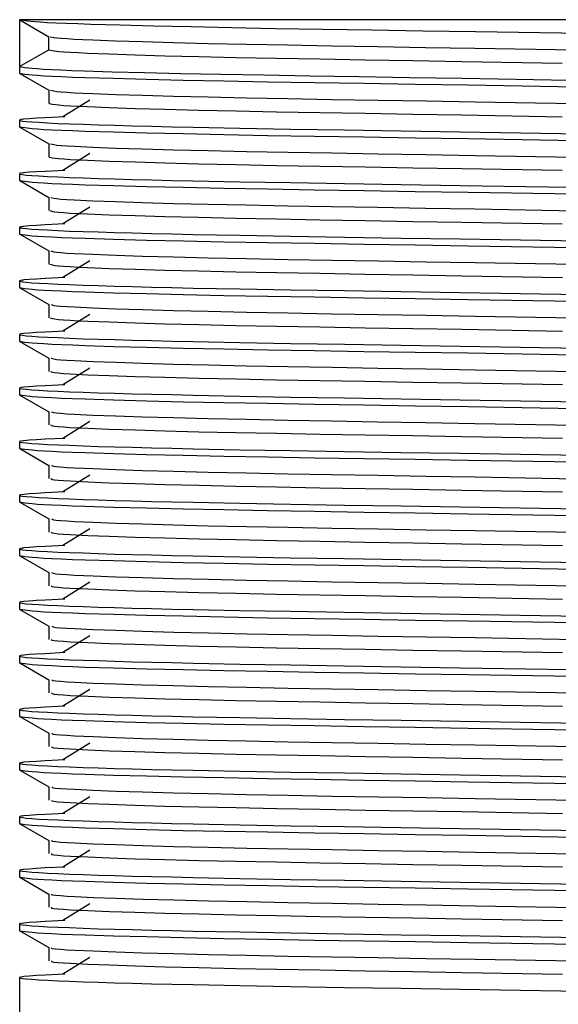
# Model space of a CAD drawing. Header units: millimetres. Extents: x 262469 to 275208, y -32539 to 9411.
# Tile 132 of 256: x 268027 to 268033, y -13979 to -13969. Entities that reach past the tile are written whole.
import ezdxf

# ---------------------------------------------------------------- set-up
doc = ezdxf.new("R2010")
doc.units = ezdxf.units.MM
doc.header["$LTSCALE"] = 100
doc.layers.add('$ IE_TELETECHNIKA', color=5, linetype='Continuous', lineweight=30)

msp = doc.modelspace()

# ---------------------------------------------------------------- linework, layer by layer
at = {"layer": '$ IE_TELETECHNIKA', "color": 7, "linetype": 'Continuous'}
for p, q in [((268027.052, -13968.649), (268027.052, -13969.149)), ((268038.769, -13968.649), (268027.052, -13968.649)), ((268027.054, -13968.651), (268027.364, -13968.83)), ((268027.362, -13968.97), (268027.362, -13968.828)), ((268027.052, -13969.154), (268027.052, -13969.22)), ((268027.054, -13969.222), (268027.364, -13969.401)), ((268027.362, -13969.4), (268027.362, -13969.542)), ((268027.362, -13969.4), (268027.362, -13969.542)), ((268027.8, -13969.506), (268027.514, -13969.684)), ((268027.052, -13969.72), (268027.052, -13969.792)), ((268027.092, -13969.71), (268027.078, -13969.714)), ((268027.054, -13969.794), (268027.364, -13969.972)), ((268027.362, -13969.971), (268027.362, -13970.113)), ((268027.362, -13969.971), (268027.362, -13970.113)), ((268027.8, -13970.077), (268027.514, -13970.256)), ((268027.052, -13970.292), (268027.052, -13970.363)), ((268027.092, -13970.282), (268027.078, -13970.285)), ((268027.054, -13970.365), (268027.364, -13970.544)), ((268027.362, -13970.543), (268027.362, -13970.684)), ((268027.362, -13970.543), (268027.362, -13970.684)), ((268027.8, -13970.649), (268027.514, -13970.827)), ((268027.092, -13970.853), (268027.052, -13970.863)), ((268027.052, -13970.863), (268027.052, -13970.934)), ((268027.054, -13970.936), (268027.364, -13971.115)), ((268027.362, -13971.114), (268027.362, -13971.256)), ((268027.362, -13971.114), (268027.362, -13971.256)), ((268027.8, -13971.22), (268027.514, -13971.399)), ((268027.052, -13971.434), (268027.052, -13971.506)), ((268027.092, -13971.425), (268027.078, -13971.428)), ((268027.054, -13971.508), (268027.364, -13971.687)), ((268027.362, -13971.685), (268027.362, -13971.827)), ((268027.362, -13971.685), (268027.362, -13971.827)), ((268027.8, -13971.791), (268027.514, -13971.97)), ((268027.052, -13972.006), (268027.052, -13972.077)), ((268027.054, -13972.079), (268027.364, -13972.258)), ((268027.362, -13972.257), (268027.362, -13972.399)), ((268027.362, -13972.257), (268027.362, -13972.399)), ((268027.8, -13972.363), (268027.514, -13972.541)), ((268027.052, -13972.577), (268027.052, -13972.649)), ((268027.054, -13972.651), (268027.364, -13972.829)), ((268027.362, -13972.828), (268027.362, -13972.97)), ((268027.362, -13972.828), (268027.362, -13972.97)), ((268027.8, -13972.934), (268027.514, -13973.113)), ((268027.092, -13973.139), (268027.078, -13973.142)), ((268027.052, -13973.149), (268027.052, -13973.22)), ((268027.054, -13973.222), (268027.364, -13973.401)), ((268027.362, -13973.4), (268027.362, -13973.541)), ((268027.362, -13973.4), (268027.362, -13973.541)), ((268027.8, -13973.506), (268027.514, -13973.684)), ((268027.052, -13973.72), (268027.052, -13973.791)), ((268027.054, -13973.794), (268027.364, -13973.972)), ((268027.362, -13973.971), (268027.362, -13974.113)), ((268027.362, -13973.971), (268027.362, -13974.113)), ((268027.8, -13974.077), (268027.514, -13974.256)), ((268027.052, -13974.291), (268027.052, -13974.363)), ((268027.092, -13974.282), (268027.078, -13974.285)), ((268027.054, -13974.365), (268027.364, -13974.544)), ((268027.362, -13974.543), (268027.362, -13974.684)), ((268027.362, -13974.543), (268027.362, -13974.684)), ((268027.8, -13974.648), (268027.514, -13974.827)), ((268027.052, -13974.863), (268027.052, -13974.934)), ((268027.054, -13974.936), (268027.364, -13975.115)), ((268027.362, -13975.114), (268027.362, -13975.256)), ((268027.362, -13975.114), (268027.362, -13975.256)), ((268027.8, -13975.22), (268027.514, -13975.398)), ((268027.052, -13975.434), (268027.052, -13975.506)), ((268027.054, -13975.508), (268027.364, -13975.686)), ((268027.362, -13975.685), (268027.362, -13975.827)), ((268027.362, -13975.685), (268027.362, -13975.827)), ((268027.8, -13975.791), (268027.514, -13975.97)), ((268027.052, -13976.006), (268027.052, -13976.077)), ((268027.054, -13976.079), (268027.364, -13976.258)), ((268027.092, -13975.996), (268027.078, -13975.999)), ((268027.362, -13976.257), (268027.362, -13976.399)), ((268027.362, -13976.257), (268027.362, -13976.399)), ((268027.8, -13976.363), (268027.514, -13976.541)), ((268027.052, -13976.577), (268027.052, -13976.649)), ((268027.092, -13976.567), (268027.078, -13976.571)), ((268027.054, -13976.651), (268027.364, -13976.829)), ((268027.362, -13976.828), (268027.362, -13976.97)), ((268027.362, -13976.828), (268027.362, -13976.97)), ((268027.8, -13976.934), (268027.514, -13977.113)), ((268027.052, -13977.149), (268027.052, -13977.22)), ((268027.054, -13977.222), (268027.364, -13977.401)), ((268027.092, -13977.139), (268027.078, -13977.142)), ((268027.362, -13977.4), (268027.362, -13977.541)), ((268027.362, -13977.4), (268027.362, -13977.541)), ((268027.8, -13977.505), (268027.514, -13977.684)), ((268027.052, -13977.72), (268027.052, -13977.791)), ((268027.092, -13977.71), (268027.078, -13977.713)), ((268027.054, -13977.793), (268027.364, -13977.972)), ((268027.362, -13977.971), (268027.362, -13978.113)), ((268027.362, -13977.971), (268027.362, -13978.113)), ((268027.8, -13978.077), (268027.514, -13978.255)), ((268027.052, -13978.291), (268027.052, -13978.363)), ((268027.054, -13978.365), (268027.364, -13978.543)), ((268027.362, -13978.542), (268027.362, -13978.684)), ((268027.362, -13978.542), (268027.362, -13978.684)), ((268027.8, -13978.648), (268027.514, -13978.827)), ((268027.052, -13978.863), (268027.052, -13984.396))]:
    msp.add_line(p, q, dxfattribs=at)
for points in [[(268027.075, -13968.651), (268027.131, -13968.66), (268027.213, -13968.668), (268027.272, -13968.673), (268027.347, -13968.677), (268027.439, -13968.682), (268027.547, -13968.686), (268027.671, -13968.691), (268027.809, -13968.696), (268028.123, -13968.705), (268028.479, -13968.714), (268028.875, -13968.723), (268029.309, -13968.732), (268029.779, -13968.741), (268030.279, -13968.749), (268030.805, -13968.757), (268031.351, -13968.766), (268031.912, -13968.775), (268033.058, -13968.794)], [(268027.376, -13968.83), (268027.417, -13968.838), (268027.449, -13968.842), (268027.494, -13968.846), (268027.557, -13968.851), (268027.634, -13968.855), (268027.727, -13968.86), (268027.832, -13968.865), (268028.075, -13968.874), (268028.361, -13968.883), (268028.691, -13968.892), (268029.062, -13968.901), (268029.469, -13968.91), (268029.908, -13968.918), (268030.376, -13968.927), (268030.868, -13968.935), (268031.379, -13968.944), (268031.905, -13968.953), (268032.981, -13968.971)], [(268027.052, -13969.149), (268027.226, -13969.049), (268027.362, -13968.97)], [(268027.362, -13968.97), (268027.4, -13968.979), (268027.468, -13968.987), (268027.523, -13968.991), (268027.593, -13968.996), (268027.678, -13969), (268027.776, -13969.005), (268028.007, -13969.014), (268028.282, -13969.024), (268028.601, -13969.033), (268028.961, -13969.042), (268029.358, -13969.051), (268029.79, -13969.059), (268030.25, -13969.067), (268030.736, -13969.076), (268031.242, -13969.084), (268031.764, -13969.093), (268032.836, -13969.112)], [(268027.052, -13969.149), (268027.107, -13969.157), (268027.184, -13969.166), (268027.238, -13969.17), (268027.306, -13969.175), (268027.39, -13969.179), (268027.491, -13969.184), (268027.608, -13969.189), (268027.738, -13969.193), (268028.038, -13969.203), (268028.384, -13969.212), (268028.77, -13969.221), (268029.195, -13969.23), (268029.655, -13969.238), (268030.148, -13969.247), (268030.668, -13969.255), (268031.209, -13969.264), (268031.767, -13969.273), (268032.91, -13969.292)], [(268027.052, -13969.22), (268027.108, -13969.229), (268027.186, -13969.237), (268027.241, -13969.242), (268027.31, -13969.246), (268027.396, -13969.251), (268027.498, -13969.256), (268027.617, -13969.26), (268027.749, -13969.265), (268028.054, -13969.274), (268028.405, -13969.284), (268028.796, -13969.293), (268029.227, -13969.302), (268029.694, -13969.311), (268030.194, -13969.319), (268030.72, -13969.327), (268031.267, -13969.336), (268031.831, -13969.345), (268032.984, -13969.364)], [(268027.379, -13969.401), (268027.417, -13969.409), (268027.448, -13969.414), (268027.494, -13969.418), (268027.557, -13969.422), (268027.635, -13969.427), (268027.727, -13969.431), (268027.832, -13969.436), (268028.076, -13969.445), (268028.362, -13969.455), (268028.692, -13969.464), (268029.063, -13969.473), (268029.47, -13969.481), (268029.909, -13969.49), (268030.377, -13969.498), (268030.869, -13969.507), (268031.38, -13969.515), (268031.906, -13969.524), (268032.981, -13969.543)], [(268027.365, -13969.542), (268027.401, -13969.55), (268027.468, -13969.558), (268027.522, -13969.563), (268027.593, -13969.567), (268027.678, -13969.572), (268027.776, -13969.576), (268028.007, -13969.586), (268028.282, -13969.595), (268028.6, -13969.604), (268028.96, -13969.613), (268029.358, -13969.622), (268029.789, -13969.63), (268030.25, -13969.639), (268030.736, -13969.647), (268031.242, -13969.656), (268031.764, -13969.665), (268032.836, -13969.683)], [(268027.535, -13969.684), (268027.325, -13969.695), (268027.232, -13969.7), (268027.155, -13969.705), (268027.097, -13969.71), (268027.064, -13969.714), (268027.052, -13969.719), (268027.059, -13969.724), (268027.083, -13969.729), (268027.123, -13969.733), (268027.181, -13969.738), (268027.256, -13969.743), (268027.348, -13969.748), (268027.458, -13969.754), (268027.585, -13969.759), (268027.729, -13969.764), (268027.888, -13969.769), (268028.062, -13969.775), (268028.252, -13969.78), (268028.456, -13969.785), (268028.673, -13969.79), (268028.903, -13969.795), (268029.399, -13969.805), (268029.938, -13969.815), (268030.514, -13969.824), (268031.119, -13969.834), (268031.746, -13969.844), (268034.318, -13969.886)], [(268027.052, -13969.792), (268027.108, -13969.8), (268027.186, -13969.809), (268027.241, -13969.813), (268027.31, -13969.818), (268027.396, -13969.822), (268027.498, -13969.827), (268027.617, -13969.832), (268027.749, -13969.836), (268028.054, -13969.846), (268028.405, -13969.855), (268028.796, -13969.864), (268029.227, -13969.873), (268029.694, -13969.882), (268030.194, -13969.89), (268030.72, -13969.899), (268031.267, -13969.908), (268031.831, -13969.917), (268032.984, -13969.936)], [(268027.382, -13969.972), (268027.417, -13969.981), (268027.448, -13969.985), (268027.493, -13969.989), (268027.556, -13969.994), (268027.635, -13969.998), (268027.833, -13970.007), (268028.076, -13970.017), (268028.363, -13970.026), (268028.692, -13970.035), (268029.063, -13970.044), (268029.47, -13970.053), (268029.91, -13970.061), (268030.378, -13970.07), (268030.87, -13970.078), (268031.381, -13970.087), (268031.907, -13970.096), (268032.982, -13970.114)], [(268027.368, -13970.113), (268027.401, -13970.121), (268027.467, -13970.13), (268027.522, -13970.134), (268027.593, -13970.139), (268027.678, -13970.143), (268027.776, -13970.148), (268028.007, -13970.157), (268028.282, -13970.166), (268028.6, -13970.176), (268028.96, -13970.185), (268029.358, -13970.193), (268029.789, -13970.202), (268030.25, -13970.21), (268030.736, -13970.219), (268031.242, -13970.227), (268031.764, -13970.236), (268032.836, -13970.255)], [(268027.535, -13970.256), (268027.325, -13970.266), (268027.232, -13970.271), (268027.155, -13970.276), (268027.097, -13970.281), (268027.064, -13970.286), (268027.052, -13970.29), (268027.059, -13970.295), (268027.083, -13970.3), (268027.123, -13970.305), (268027.181, -13970.31), (268027.256, -13970.315), (268027.348, -13970.32), (268027.458, -13970.325), (268027.585, -13970.33), (268027.729, -13970.336), (268027.888, -13970.341), (268028.062, -13970.346), (268028.252, -13970.351), (268028.456, -13970.357), (268028.673, -13970.362), (268028.903, -13970.367), (268029.399, -13970.377), (268029.938, -13970.386), (268030.514, -13970.396), (268031.119, -13970.405), (268031.746, -13970.415), (268034.318, -13970.457)], [(268027.052, -13970.363), (268027.108, -13970.372), (268027.186, -13970.38), (268027.241, -13970.385), (268027.31, -13970.389), (268027.396, -13970.394), (268027.498, -13970.398), (268027.617, -13970.403), (268027.749, -13970.408), (268028.054, -13970.417), (268028.405, -13970.427), (268028.796, -13970.436), (268029.227, -13970.445), (268029.694, -13970.453), (268030.194, -13970.462), (268030.72, -13970.47), (268031.267, -13970.479), (268031.831, -13970.488), (268032.984, -13970.507)], [(268027.384, -13970.544), (268027.417, -13970.552), (268027.446, -13970.556), (268027.492, -13970.561), (268027.555, -13970.565), (268027.634, -13970.57), (268027.832, -13970.579), (268028.075, -13970.588), (268028.361, -13970.597), (268028.691, -13970.607), (268029.061, -13970.616), (268029.468, -13970.624), (268029.908, -13970.633), (268030.376, -13970.641), (268030.868, -13970.649), (268031.379, -13970.658), (268031.905, -13970.667), (268032.98, -13970.686)], [(268027.372, -13970.684), (268027.401, -13970.693), (268027.427, -13970.697), (268027.466, -13970.701), (268027.521, -13970.706), (268027.592, -13970.71), (268027.678, -13970.715), (268027.776, -13970.719), (268028.007, -13970.729), (268028.282, -13970.738), (268028.6, -13970.747), (268028.96, -13970.756), (268029.358, -13970.765), (268029.789, -13970.773), (268030.25, -13970.782), (268030.736, -13970.79), (268031.242, -13970.799), (268031.764, -13970.808), (268032.836, -13970.826)], [(268027.535, -13970.827), (268027.325, -13970.837), (268027.232, -13970.843), (268027.155, -13970.848), (268027.097, -13970.853), (268027.064, -13970.857), (268027.052, -13970.862), (268027.059, -13970.867), (268027.083, -13970.871), (268027.123, -13970.876), (268027.181, -13970.881), (268027.256, -13970.886), (268027.348, -13970.891), (268027.458, -13970.896), (268027.585, -13970.902), (268027.729, -13970.907), (268027.888, -13970.912), (268028.062, -13970.917), (268028.252, -13970.923), (268028.456, -13970.928), (268028.673, -13970.933), (268028.903, -13970.938), (268029.399, -13970.948), (268029.938, -13970.958), (268030.514, -13970.967), (268031.119, -13970.977), (268031.746, -13970.987), (268034.318, -13971.029)], [(268027.052, -13970.934), (268027.108, -13970.943), (268027.186, -13970.952), (268027.241, -13970.956), (268027.31, -13970.961), (268027.396, -13970.965), (268027.498, -13970.97), (268027.617, -13970.975), (268027.75, -13970.979), (268028.054, -13970.989), (268028.405, -13970.998), (268028.797, -13971.007), (268029.228, -13971.016), (268029.695, -13971.025), (268030.194, -13971.033), (268030.721, -13971.042), (268031.268, -13971.051), (268031.832, -13971.06), (268032.985, -13971.079)], [(268027.386, -13971.115), (268027.416, -13971.124), (268027.446, -13971.128), (268027.492, -13971.132), (268027.555, -13971.137), (268027.635, -13971.141), (268027.833, -13971.15), (268028.076, -13971.16), (268028.362, -13971.169), (268028.692, -13971.178), (268029.062, -13971.187), (268029.469, -13971.196), (268029.909, -13971.204), (268030.377, -13971.212), (268030.869, -13971.221), (268031.38, -13971.23), (268031.906, -13971.239), (268032.981, -13971.257)], [(268027.374, -13971.256), (268027.402, -13971.264), (268027.427, -13971.268), (268027.465, -13971.273), (268027.521, -13971.277), (268027.592, -13971.282), (268027.678, -13971.286), (268027.776, -13971.291), (268028.007, -13971.3), (268028.282, -13971.309), (268028.6, -13971.318), (268028.96, -13971.328), (268029.358, -13971.336), (268029.789, -13971.345), (268030.25, -13971.353), (268030.736, -13971.361), (268031.242, -13971.37), (268031.764, -13971.379), (268032.837, -13971.397)], [(268027.535, -13971.398), (268027.325, -13971.409), (268027.232, -13971.414), (268027.155, -13971.419), (268027.097, -13971.424), (268027.064, -13971.429), (268027.052, -13971.433), (268027.059, -13971.438), (268027.083, -13971.443), (268027.123, -13971.448), (268027.181, -13971.453), (268027.256, -13971.458), (268027.348, -13971.463), (268027.458, -13971.468), (268027.585, -13971.473), (268027.729, -13971.478), (268027.888, -13971.484), (268028.062, -13971.489), (268028.252, -13971.494), (268028.456, -13971.499), (268028.673, -13971.505), (268028.903, -13971.51), (268029.399, -13971.519), (268029.938, -13971.529), (268030.514, -13971.538), (268031.119, -13971.548), (268031.746, -13971.558), (268034.318, -13971.6)], [(268027.052, -13971.506), (268027.108, -13971.514), (268027.186, -13971.523), (268027.241, -13971.528), (268027.31, -13971.532), (268027.396, -13971.537), (268027.498, -13971.541), (268027.617, -13971.546), (268027.749, -13971.551), (268028.054, -13971.56), (268028.405, -13971.569), (268028.796, -13971.579), (268029.227, -13971.588), (268029.694, -13971.596), (268030.194, -13971.605), (268030.72, -13971.613), (268031.267, -13971.622), (268031.831, -13971.631), (268032.984, -13971.65)], [(268027.388, -13971.687), (268027.416, -13971.695), (268027.445, -13971.699), (268027.491, -13971.704), (268027.555, -13971.708), (268027.635, -13971.712), (268027.833, -13971.722), (268028.076, -13971.731), (268028.362, -13971.74), (268028.692, -13971.749), (268029.063, -13971.758), (268029.47, -13971.767), (268029.909, -13971.776), (268030.377, -13971.784), (268030.869, -13971.792), (268031.381, -13971.801), (268031.907, -13971.81), (268032.982, -13971.828)], [(268027.377, -13971.827), (268027.402, -13971.836), (268027.426, -13971.84), (268027.465, -13971.844), (268027.521, -13971.848), (268027.592, -13971.853), (268027.678, -13971.858), (268027.777, -13971.862), (268028.007, -13971.871), (268028.282, -13971.881), (268028.6, -13971.89), (268028.961, -13971.899), (268029.358, -13971.908), (268029.789, -13971.916), (268030.25, -13971.924), (268030.736, -13971.933), (268031.242, -13971.941), (268031.765, -13971.95), (268032.837, -13971.969)], [(268027.535, -13971.97), (268027.325, -13971.98), (268027.232, -13971.985), (268027.155, -13971.99), (268027.097, -13971.995), (268027.064, -13972), (268027.052, -13972.005), (268027.059, -13972.009), (268027.083, -13972.014), (268027.123, -13972.019), (268027.181, -13972.024), (268027.256, -13972.029), (268027.348, -13972.034), (268027.458, -13972.039), (268027.585, -13972.044), (268027.729, -13972.05), (268027.888, -13972.055), (268028.062, -13972.06), (268028.252, -13972.066), (268028.456, -13972.071), (268028.673, -13972.076), (268028.903, -13972.081), (268029.399, -13972.091), (268029.938, -13972.1), (268030.514, -13972.11), (268031.119, -13972.119), (268031.746, -13972.13), (268034.318, -13972.172)], [(268027.052, -13972.077), (268027.108, -13972.086), (268027.186, -13972.095), (268027.241, -13972.099), (268027.31, -13972.103), (268027.396, -13972.108), (268027.498, -13972.113), (268027.617, -13972.117), (268027.749, -13972.122), (268028.054, -13972.132), (268028.405, -13972.141), (268028.796, -13972.15), (268029.227, -13972.159), (268029.694, -13972.168), (268030.194, -13972.176), (268030.72, -13972.185), (268031.267, -13972.193), (268031.831, -13972.202), (268032.984, -13972.221)], [(268027.389, -13972.258), (268027.415, -13972.266), (268027.444, -13972.271), (268027.491, -13972.275), (268027.555, -13972.279), (268027.635, -13972.284), (268027.834, -13972.293), (268028.077, -13972.302), (268028.363, -13972.312), (268028.693, -13972.321), (268029.064, -13972.33), (268029.471, -13972.339), (268029.91, -13972.347), (268030.378, -13972.355), (268030.87, -13972.364), (268031.382, -13972.372), (268031.907, -13972.381), (268032.983, -13972.4)], [(268027.38, -13972.399), (268027.401, -13972.407), (268027.425, -13972.411), (268027.464, -13972.415), (268027.52, -13972.42), (268027.592, -13972.424), (268027.777, -13972.434), (268028.007, -13972.443), (268028.282, -13972.452), (268028.6, -13972.461), (268028.961, -13972.47), (268029.358, -13972.479), (268029.789, -13972.488), (268030.25, -13972.496), (268030.736, -13972.504), (268031.242, -13972.513), (268031.765, -13972.522), (268032.837, -13972.54)], [(268027.535, -13972.541), (268027.325, -13972.552), (268027.232, -13972.557), (268027.155, -13972.562), (268027.097, -13972.567), (268027.064, -13972.571), (268027.052, -13972.576), (268027.059, -13972.581), (268027.083, -13972.586), (268027.123, -13972.59), (268027.181, -13972.595), (268027.256, -13972.6), (268027.348, -13972.605), (268027.458, -13972.611), (268027.585, -13972.616), (268027.729, -13972.621), (268027.888, -13972.626), (268028.062, -13972.632), (268028.252, -13972.637), (268028.456, -13972.642), (268028.673, -13972.647), (268028.903, -13972.652), (268029.399, -13972.662), (268029.938, -13972.672), (268030.514, -13972.681), (268031.119, -13972.691), (268031.746, -13972.701), (268034.318, -13972.743)], [(268027.052, -13972.649), (268027.108, -13972.657), (268027.186, -13972.666), (268027.241, -13972.67), (268027.31, -13972.675), (268027.396, -13972.679), (268027.498, -13972.684), (268027.617, -13972.689), (268027.749, -13972.693), (268028.054, -13972.703), (268028.405, -13972.712), (268028.796, -13972.722), (268029.227, -13972.73), (268029.694, -13972.739), (268030.194, -13972.747), (268030.72, -13972.756), (268031.268, -13972.765), (268031.831, -13972.774), (268032.985, -13972.793)], [(268027.39, -13972.829), (268027.413, -13972.838), (268027.442, -13972.842), (268027.489, -13972.846), (268027.554, -13972.851), (268027.634, -13972.855), (268027.833, -13972.864), (268028.075, -13972.874), (268028.361, -13972.883), (268028.691, -13972.892), (268029.062, -13972.901), (268029.469, -13972.91), (268029.908, -13972.918), (268030.376, -13972.927), (268030.868, -13972.935), (268031.379, -13972.944), (268031.905, -13972.953), (268032.981, -13972.971)], [(268027.382, -13972.97), (268027.401, -13972.978), (268027.424, -13972.983), (268027.463, -13972.987), (268027.52, -13972.991), (268027.592, -13972.996), (268027.777, -13973.005), (268028.007, -13973.014), (268028.282, -13973.023), (268028.6, -13973.033), (268028.961, -13973.042), (268029.358, -13973.051), (268029.79, -13973.059), (268030.25, -13973.067), (268030.736, -13973.076), (268031.243, -13973.084), (268031.765, -13973.093), (268032.837, -13973.112)], [(268027.535, -13973.113), (268027.325, -13973.123), (268027.232, -13973.128), (268027.155, -13973.133), (268027.097, -13973.138), (268027.064, -13973.143), (268027.052, -13973.148), (268027.059, -13973.152), (268027.083, -13973.157), (268027.123, -13973.162), (268027.181, -13973.167), (268027.256, -13973.172), (268027.348, -13973.177), (268027.458, -13973.182), (268027.585, -13973.187), (268027.729, -13973.193), (268027.888, -13973.198), (268028.062, -13973.203), (268028.252, -13973.208), (268028.456, -13973.214), (268028.673, -13973.219), (268028.903, -13973.224), (268029.399, -13973.234), (268029.938, -13973.243), (268030.514, -13973.253), (268031.119, -13973.262), (268031.746, -13973.272), (268034.318, -13973.314)], [(268027.052, -13973.22), (268027.108, -13973.229), (268027.186, -13973.237), (268027.241, -13973.242), (268027.31, -13973.246), (268027.396, -13973.251), (268027.498, -13973.255), (268027.617, -13973.26), (268027.749, -13973.265), (268028.054, -13973.274), (268028.405, -13973.284), (268028.796, -13973.293), (268029.227, -13973.302), (268029.694, -13973.31), (268030.194, -13973.319), (268030.72, -13973.327), (268031.268, -13973.336), (268031.831, -13973.345), (268032.985, -13973.364)], [(268027.392, -13973.401), (268027.412, -13973.409), (268027.441, -13973.413), (268027.489, -13973.418), (268027.554, -13973.422), (268027.635, -13973.427), (268027.834, -13973.436), (268028.076, -13973.445), (268028.362, -13973.454), (268028.692, -13973.464), (268029.063, -13973.473), (268029.47, -13973.481), (268029.909, -13973.49), (268030.377, -13973.498), (268030.869, -13973.506), (268031.38, -13973.515), (268031.906, -13973.524), (268032.982, -13973.543)], [(268027.384, -13973.542), (268027.401, -13973.55), (268027.423, -13973.554), (268027.463, -13973.558), (268027.519, -13973.563), (268027.592, -13973.567), (268027.777, -13973.576), (268028.007, -13973.586), (268028.282, -13973.595), (268028.6, -13973.604), (268028.961, -13973.613), (268029.358, -13973.622), (268029.79, -13973.63), (268030.25, -13973.639), (268030.736, -13973.647), (268031.243, -13973.656), (268031.765, -13973.665), (268032.837, -13973.683)], [(268027.535, -13973.684), (268027.325, -13973.695), (268027.232, -13973.7), (268027.155, -13973.705), (268027.097, -13973.71), (268027.064, -13973.714), (268027.052, -13973.719), (268027.059, -13973.724), (268027.083, -13973.728), (268027.123, -13973.733), (268027.181, -13973.738), (268027.256, -13973.743), (268027.348, -13973.748), (268027.458, -13973.754), (268027.585, -13973.759), (268027.729, -13973.764), (268027.888, -13973.769), (268028.062, -13973.775), (268028.252, -13973.78), (268028.456, -13973.785), (268028.673, -13973.79), (268028.903, -13973.795), (268029.399, -13973.805), (268029.938, -13973.815), (268030.514, -13973.824), (268031.119, -13973.834), (268031.746, -13973.844), (268034.318, -13973.886)], [(268027.052, -13973.791), (268027.108, -13973.8), (268027.186, -13973.809), (268027.241, -13973.813), (268027.31, -13973.818), (268027.396, -13973.822), (268027.498, -13973.827), (268027.616, -13973.832), (268027.749, -13973.836), (268028.054, -13973.846), (268028.404, -13973.855), (268028.796, -13973.864), (268029.227, -13973.873), (268029.694, -13973.882), (268030.193, -13973.89), (268030.719, -13973.899), (268031.267, -13973.908), (268031.83, -13973.917), (268032.983, -13973.936)], [(268027.393, -13973.972), (268027.411, -13973.981), (268027.44, -13973.985), (268027.489, -13973.989), (268027.555, -13973.994), (268027.636, -13973.998), (268027.835, -13974.007), (268028.076, -13974.017), (268028.362, -13974.026), (268028.692, -13974.035), (268029.063, -13974.044), (268029.471, -13974.053), (268029.91, -13974.061), (268030.378, -13974.07), (268030.87, -13974.078), (268031.381, -13974.087), (268031.907, -13974.096), (268032.982, -13974.114)], [(268027.386, -13974.113), (268027.4, -13974.121), (268027.422, -13974.125), (268027.462, -13974.13), (268027.519, -13974.134), (268027.592, -13974.139), (268027.778, -13974.148), (268028.007, -13974.157), (268028.282, -13974.166), (268028.6, -13974.175), (268028.961, -13974.185), (268029.359, -13974.193), (268029.79, -13974.202), (268030.25, -13974.21), (268030.736, -13974.219), (268031.243, -13974.227), (268031.765, -13974.236), (268032.837, -13974.254)], [(268027.535, -13974.256), (268027.325, -13974.266), (268027.232, -13974.271), (268027.155, -13974.276), (268027.097, -13974.281), (268027.064, -13974.286), (268027.052, -13974.29), (268027.059, -13974.295), (268027.083, -13974.3), (268027.123, -13974.305), (268027.181, -13974.31), (268027.256, -13974.315), (268027.348, -13974.32), (268027.458, -13974.325), (268027.585, -13974.33), (268027.729, -13974.335), (268027.888, -13974.341), (268028.062, -13974.346), (268028.252, -13974.351), (268028.456, -13974.356), (268028.673, -13974.362), (268028.903, -13974.367), (268029.399, -13974.377), (268029.938, -13974.386), (268030.514, -13974.395), (268031.119, -13974.405), (268031.746, -13974.415), (268034.318, -13974.457)], [(268027.052, -13974.363), (268027.108, -13974.371), (268027.186, -13974.38), (268027.241, -13974.385), (268027.31, -13974.389), (268027.396, -13974.394), (268027.498, -13974.398), (268027.617, -13974.403), (268027.749, -13974.408), (268028.054, -13974.417), (268028.405, -13974.427), (268028.796, -13974.436), (268029.227, -13974.445), (268029.694, -13974.453), (268030.193, -13974.462), (268030.72, -13974.47), (268031.267, -13974.479), (268031.831, -13974.488), (268032.984, -13974.507)], [(268027.393, -13974.544), (268027.41, -13974.552), (268027.439, -13974.556), (268027.488, -13974.561), (268027.555, -13974.565), (268027.637, -13974.57), (268027.835, -13974.579), (268028.077, -13974.588), (268028.363, -13974.597), (268028.693, -13974.606), (268029.064, -13974.615), (268029.471, -13974.624), (268029.911, -13974.633), (268030.379, -13974.641), (268030.871, -13974.649), (268031.382, -13974.658), (268031.908, -13974.667), (268032.983, -13974.686)], [(268027.387, -13974.684), (268027.399, -13974.693), (268027.421, -13974.697), (268027.461, -13974.701), (268027.519, -13974.706), (268027.592, -13974.71), (268027.778, -13974.719), (268028.008, -13974.728), (268028.281, -13974.738), (268028.6, -13974.747), (268028.961, -13974.756), (268029.359, -13974.765), (268029.79, -13974.773), (268030.25, -13974.782), (268030.736, -13974.79), (268031.243, -13974.799), (268031.765, -13974.807), (268032.838, -13974.826)], [(268027.535, -13974.827), (268027.325, -13974.837), (268027.232, -13974.842), (268027.155, -13974.848), (268027.097, -13974.852), (268027.064, -13974.857), (268027.052, -13974.862), (268027.059, -13974.867), (268027.083, -13974.871), (268027.123, -13974.876), (268027.181, -13974.881), (268027.256, -13974.886), (268027.348, -13974.891), (268027.458, -13974.896), (268027.585, -13974.902), (268027.729, -13974.907), (268027.888, -13974.912), (268028.062, -13974.917), (268028.252, -13974.923), (268028.456, -13974.928), (268028.673, -13974.933), (268028.903, -13974.938), (268029.399, -13974.948), (268029.938, -13974.957), (268030.514, -13974.967), (268031.119, -13974.977), (268031.746, -13974.987), (268034.318, -13975.029)], [(268027.052, -13974.934), (268027.108, -13974.943), (268027.186, -13974.952), (268027.241, -13974.956), (268027.31, -13974.961), (268027.396, -13974.965), (268027.498, -13974.97), (268027.617, -13974.974), (268027.749, -13974.979), (268028.054, -13974.989), (268028.405, -13974.998), (268028.796, -13975.007), (268029.227, -13975.016), (268029.694, -13975.025), (268030.194, -13975.033), (268030.72, -13975.042), (268031.267, -13975.05), (268031.831, -13975.06), (268032.984, -13975.078)], [(268027.394, -13975.115), (268027.409, -13975.123), (268027.438, -13975.128), (268027.488, -13975.132), (268027.555, -13975.137), (268027.637, -13975.141), (268027.836, -13975.15), (268028.077, -13975.159), (268028.363, -13975.169), (268028.694, -13975.178), (268029.065, -13975.187), (268029.472, -13975.196), (268029.912, -13975.204), (268030.379, -13975.212), (268030.871, -13975.221), (268031.383, -13975.229), (268031.909, -13975.238), (268032.984, -13975.257)], [(268027.388, -13975.256), (268027.398, -13975.264), (268027.42, -13975.268), (268027.46, -13975.273), (268027.519, -13975.277), (268027.592, -13975.281), (268027.778, -13975.291), (268028.008, -13975.3), (268028.281, -13975.309), (268028.6, -13975.318), (268028.961, -13975.327), (268029.359, -13975.336), (268029.79, -13975.345), (268030.251, -13975.353), (268030.736, -13975.361), (268031.243, -13975.37), (268031.765, -13975.379), (268032.838, -13975.397)], [(268027.535, -13975.398), (268027.325, -13975.409), (268027.232, -13975.414), (268027.155, -13975.419), (268027.097, -13975.424), (268027.064, -13975.429), (268027.052, -13975.433), (268027.059, -13975.438), (268027.083, -13975.443), (268027.123, -13975.448), (268027.181, -13975.452), (268027.256, -13975.457), (268027.348, -13975.463), (268027.458, -13975.468), (268027.585, -13975.473), (268027.729, -13975.478), (268027.888, -13975.483), (268028.062, -13975.489), (268028.252, -13975.494), (268028.456, -13975.499), (268028.673, -13975.504), (268028.903, -13975.509), (268029.399, -13975.519), (268029.938, -13975.529), (268030.514, -13975.538), (268031.119, -13975.548), (268031.746, -13975.558), (268034.318, -13975.6)], [(268027.052, -13975.506), (268027.108, -13975.514), (268027.186, -13975.523), (268027.241, -13975.527), (268027.31, -13975.532), (268027.396, -13975.536), (268027.498, -13975.541), (268027.617, -13975.546), (268027.749, -13975.551), (268028.054, -13975.56), (268028.405, -13975.569), (268028.796, -13975.579), (268029.227, -13975.587), (268029.694, -13975.596), (268030.194, -13975.605), (268030.72, -13975.613), (268031.268, -13975.622), (268031.831, -13975.631), (268032.985, -13975.65)], [(268027.394, -13975.686), (268027.407, -13975.695), (268027.437, -13975.699), (268027.487, -13975.703), (268027.554, -13975.708), (268027.637, -13975.712), (268027.835, -13975.722), (268028.076, -13975.731), (268028.361, -13975.74), (268028.692, -13975.749), (268029.063, -13975.758), (268029.47, -13975.767), (268029.909, -13975.775), (268030.377, -13975.784), (268030.869, -13975.792), (268031.381, -13975.801), (268031.906, -13975.81), (268032.982, -13975.828)], [(268027.39, -13975.827), (268027.397, -13975.835), (268027.419, -13975.84), (268027.46, -13975.844), (268027.519, -13975.848), (268027.593, -13975.853), (268027.778, -13975.862), (268028.008, -13975.871), (268028.281, -13975.88), (268028.6, -13975.89), (268028.961, -13975.899), (268029.359, -13975.908), (268029.79, -13975.916), (268030.251, -13975.924), (268030.737, -13975.933), (268031.243, -13975.941), (268031.766, -13975.95), (268032.838, -13975.969)], [(268027.535, -13975.97), (268027.325, -13975.98), (268027.232, -13975.985), (268027.155, -13975.99), (268027.097, -13975.995), (268027.064, -13976), (268027.052, -13976.005), (268027.059, -13976.009), (268027.083, -13976.014), (268027.123, -13976.019), (268027.181, -13976.024), (268027.256, -13976.029), (268027.348, -13976.034), (268027.458, -13976.039), (268027.585, -13976.044), (268027.729, -13976.05), (268027.888, -13976.055), (268028.062, -13976.06), (268028.252, -13976.065), (268028.456, -13976.071), (268028.673, -13976.076), (268028.903, -13976.081), (268029.399, -13976.091), (268029.938, -13976.1), (268030.514, -13976.11), (268031.119, -13976.119), (268031.746, -13976.13), (268034.318, -13976.171)], [(268027.052, -13976.077), (268027.108, -13976.086), (268027.186, -13976.094), (268027.241, -13976.099), (268027.31, -13976.103), (268027.396, -13976.108), (268027.498, -13976.113), (268027.617, -13976.117), (268027.749, -13976.122), (268028.054, -13976.131), (268028.405, -13976.141), (268028.796, -13976.15), (268029.227, -13976.159), (268029.694, -13976.168), (268030.194, -13976.176), (268030.72, -13976.184), (268031.268, -13976.193), (268031.831, -13976.202), (268032.985, -13976.221)], [(268027.394, -13976.258), (268027.405, -13976.266), (268027.436, -13976.27), (268027.487, -13976.275), (268027.555, -13976.279), (268027.638, -13976.284), (268027.836, -13976.293), (268028.076, -13976.302), (268028.362, -13976.312), (268028.693, -13976.321), (268029.064, -13976.33), (268029.471, -13976.338), (268029.91, -13976.347), (268030.378, -13976.355), (268030.87, -13976.364), (268031.382, -13976.372), (268031.907, -13976.381), (268032.983, -13976.4)], [(268027.391, -13976.399), (268027.396, -13976.407), (268027.418, -13976.411), (268027.459, -13976.415), (268027.518, -13976.42), (268027.593, -13976.424), (268027.779, -13976.433), (268028.008, -13976.443), (268028.281, -13976.452), (268028.601, -13976.461), (268028.961, -13976.47), (268029.359, -13976.479), (268029.79, -13976.488), (268030.251, -13976.496), (268030.737, -13976.504), (268031.243, -13976.513), (268031.766, -13976.522), (268032.838, -13976.54)], [(268027.535, -13976.541), (268027.325, -13976.552), (268027.232, -13976.557), (268027.155, -13976.562), (268027.097, -13976.567), (268027.064, -13976.571), (268027.052, -13976.576), (268027.059, -13976.581), (268027.083, -13976.586), (268027.123, -13976.59), (268027.181, -13976.595), (268027.256, -13976.6), (268027.348, -13976.605), (268027.458, -13976.611), (268027.585, -13976.616), (268027.729, -13976.621), (268027.888, -13976.626), (268028.062, -13976.632), (268028.252, -13976.637), (268028.456, -13976.642), (268028.673, -13976.647), (268028.903, -13976.652), (268029.399, -13976.662), (268029.938, -13976.672), (268030.514, -13976.681), (268031.119, -13976.691), (268031.746, -13976.701), (268034.318, -13976.743)], [(268027.052, -13976.649), (268027.108, -13976.657), (268027.186, -13976.666), (268027.241, -13976.67), (268027.31, -13976.675), (268027.396, -13976.679), (268027.498, -13976.684), (268027.617, -13976.689), (268027.749, -13976.693), (268028.054, -13976.703), (268028.405, -13976.712), (268028.796, -13976.721), (268029.227, -13976.73), (268029.694, -13976.739), (268030.193, -13976.747), (268030.72, -13976.756), (268031.267, -13976.765), (268031.831, -13976.774), (268032.984, -13976.793)], [(268027.394, -13976.829), (268027.404, -13976.838), (268027.435, -13976.842), (268027.487, -13976.846), (268027.556, -13976.851), (268027.638, -13976.855), (268027.836, -13976.864), (268028.077, -13976.874), (268028.362, -13976.883), (268028.693, -13976.892), (268029.064, -13976.901), (268029.471, -13976.91), (268029.911, -13976.918), (268030.379, -13976.927), (268030.871, -13976.935), (268031.382, -13976.944), (268031.908, -13976.953), (268032.983, -13976.971)], [(268027.391, -13976.97), (268027.394, -13976.978), (268027.417, -13976.982), (268027.459, -13976.987), (268027.518, -13976.991), (268027.593, -13976.996), (268027.779, -13977.005), (268028.008, -13977.014), (268028.281, -13977.023), (268028.601, -13977.033), (268028.961, -13977.042), (268029.359, -13977.05), (268029.79, -13977.059), (268030.251, -13977.067), (268030.737, -13977.076), (268031.244, -13977.084), (268031.766, -13977.093), (268032.838, -13977.112)], [(268027.535, -13977.113), (268027.325, -13977.123), (268027.232, -13977.128), (268027.155, -13977.133), (268027.097, -13977.138), (268027.064, -13977.143), (268027.052, -13977.147), (268027.059, -13977.152), (268027.083, -13977.157), (268027.123, -13977.162), (268027.181, -13977.167), (268027.256, -13977.172), (268027.348, -13977.177), (268027.458, -13977.182), (268027.585, -13977.187), (268027.729, -13977.192), (268027.888, -13977.198), (268028.062, -13977.203), (268028.252, -13977.208), (268028.456, -13977.213), (268028.673, -13977.219), (268028.903, -13977.224), (268029.399, -13977.234), (268029.938, -13977.243), (268030.514, -13977.253), (268031.119, -13977.262), (268031.746, -13977.272), (268034.318, -13977.314)], [(268027.052, -13977.22), (268027.108, -13977.229), (268027.186, -13977.237), (268027.241, -13977.242), (268027.31, -13977.246), (268027.396, -13977.251), (268027.498, -13977.255), (268027.617, -13977.26), (268027.749, -13977.265), (268028.054, -13977.274), (268028.405, -13977.284), (268028.796, -13977.293), (268029.227, -13977.302), (268029.694, -13977.31), (268030.194, -13977.319), (268030.72, -13977.327), (268031.267, -13977.336), (268031.831, -13977.345), (268032.984, -13977.364)], [(268027.393, -13977.401), (268027.391, -13977.405), (268027.402, -13977.409), (268027.434, -13977.413), (268027.487, -13977.418), (268027.556, -13977.422), (268027.639, -13977.427), (268027.837, -13977.436), (268028.077, -13977.445), (268028.363, -13977.454), (268028.694, -13977.464), (268029.065, -13977.473), (268029.472, -13977.481), (268029.912, -13977.49), (268030.38, -13977.498), (268030.872, -13977.506), (268031.383, -13977.515), (268031.909, -13977.524), (268032.984, -13977.543)], [(268027.392, -13977.541), (268027.393, -13977.55), (268027.416, -13977.554), (268027.458, -13977.558), (268027.518, -13977.563), (268027.594, -13977.567), (268027.779, -13977.576), (268028.008, -13977.585), (268028.281, -13977.595), (268028.601, -13977.604), (268028.961, -13977.613), (268029.359, -13977.622), (268029.79, -13977.63), (268030.251, -13977.639), (268030.737, -13977.647), (268031.244, -13977.656), (268031.766, -13977.665), (268032.839, -13977.683)], [(268027.535, -13977.684), (268027.325, -13977.694), (268027.232, -13977.7), (268027.155, -13977.705), (268027.097, -13977.709), (268027.064, -13977.714), (268027.052, -13977.719), (268027.059, -13977.724), (268027.083, -13977.728), (268027.123, -13977.733), (268027.181, -13977.738), (268027.256, -13977.743), (268027.348, -13977.748), (268027.458, -13977.753), (268027.585, -13977.759), (268027.729, -13977.764), (268027.888, -13977.769), (268028.062, -13977.774), (268028.252, -13977.78), (268028.456, -13977.785), (268028.673, -13977.79), (268028.903, -13977.795), (268029.399, -13977.805), (268029.938, -13977.815), (268030.514, -13977.824), (268031.119, -13977.834), (268031.746, -13977.844), (268034.318, -13977.886)], [(268027.052, -13977.791), (268027.108, -13977.8), (268027.186, -13977.809), (268027.241, -13977.813), (268027.31, -13977.818), (268027.396, -13977.822), (268027.498, -13977.827), (268027.617, -13977.831), (268027.749, -13977.836), (268028.054, -13977.846), (268028.405, -13977.855), (268028.796, -13977.864), (268029.227, -13977.873), (268029.694, -13977.882), (268030.194, -13977.89), (268030.72, -13977.899), (268031.267, -13977.907), (268031.831, -13977.917), (268032.984, -13977.935)], [(268027.393, -13977.972), (268027.39, -13977.976), (268027.401, -13977.98), (268027.434, -13977.985), (268027.487, -13977.989), (268027.557, -13977.994), (268027.64, -13977.998), (268027.838, -13978.007), (268028.077, -13978.017), (268028.364, -13978.026), (268028.695, -13978.035), (268029.066, -13978.044), (268029.473, -13978.053), (268029.912, -13978.061), (268030.38, -13978.069), (268030.872, -13978.078), (268031.384, -13978.087), (268031.909, -13978.096), (268032.984, -13978.114)], [(268027.392, -13978.113), (268027.391, -13978.121), (268027.414, -13978.125), (268027.458, -13978.13), (268027.519, -13978.134), (268027.594, -13978.139), (268027.779, -13978.148), (268028.008, -13978.157), (268028.281, -13978.166), (268028.601, -13978.175), (268028.962, -13978.184), (268029.359, -13978.193), (268029.79, -13978.202), (268030.251, -13978.21), (268030.737, -13978.218), (268031.244, -13978.227), (268031.766, -13978.236), (268032.839, -13978.254)], [(268027.535, -13978.255), (268027.325, -13978.266), (268027.232, -13978.271), (268027.155, -13978.276), (268027.097, -13978.281), (268027.064, -13978.286), (268027.052, -13978.29), (268027.059, -13978.295), (268027.083, -13978.3), (268027.123, -13978.305), (268027.181, -13978.31), (268027.256, -13978.315), (268027.348, -13978.32), (268027.458, -13978.325), (268027.585, -13978.33), (268027.729, -13978.335), (268027.888, -13978.341), (268028.062, -13978.346), (268028.252, -13978.351), (268028.456, -13978.356), (268028.673, -13978.361), (268028.903, -13978.367), (268029.399, -13978.376), (268029.938, -13978.386), (268030.514, -13978.395), (268031.119, -13978.405), (268031.746, -13978.415), (268034.318, -13978.457)], [(268027.052, -13978.363), (268027.108, -13978.371), (268027.186, -13978.38), (268027.241, -13978.384), (268027.31, -13978.389), (268027.396, -13978.394), (268027.498, -13978.398), (268027.617, -13978.403), (268027.749, -13978.408), (268028.054, -13978.417), (268028.405, -13978.426), (268028.796, -13978.436), (268029.227, -13978.445), (268029.694, -13978.453), (268030.194, -13978.462), (268030.72, -13978.47), (268031.267, -13978.479), (268031.831, -13978.488), (268032.984, -13978.507)], [(268027.392, -13978.544), (268027.388, -13978.548), (268027.399, -13978.552), (268027.432, -13978.556), (268027.486, -13978.56), (268027.556, -13978.565), (268027.64, -13978.569), (268027.836, -13978.579), (268028.076, -13978.588), (268028.362, -13978.597), (268028.693, -13978.606), (268029.064, -13978.615), (268029.471, -13978.624), (268029.91, -13978.633), (268030.378, -13978.641), (268030.87, -13978.649), (268031.381, -13978.658), (268031.907, -13978.667), (268032.982, -13978.685)], [(268027.392, -13978.684), (268027.39, -13978.692), (268027.414, -13978.697), (268027.458, -13978.701), (268027.519, -13978.705), (268027.595, -13978.71), (268027.78, -13978.719), (268028.008, -13978.728), (268028.282, -13978.738), (268028.601, -13978.747), (268028.962, -13978.756), (268029.36, -13978.765), (268029.791, -13978.773), (268030.252, -13978.781), (268030.738, -13978.79), (268031.244, -13978.798), (268031.767, -13978.807), (268032.839, -13978.826)], [(268027.535, -13978.827), (268027.325, -13978.837), (268027.232, -13978.842), (268027.155, -13978.847), (268027.097, -13978.852), (268027.064, -13978.857), (268027.052, -13978.862), (268027.059, -13978.866), (268027.083, -13978.871), (268027.123, -13978.876), (268027.181, -13978.881), (268027.256, -13978.886), (268027.348, -13978.891), (268027.458, -13978.896), (268027.585, -13978.901), (268027.729, -13978.907), (268027.888, -13978.912), (268028.062, -13978.917), (268028.252, -13978.922), (268028.456, -13978.928), (268028.673, -13978.933), (268028.903, -13978.938), (268029.399, -13978.948), (268029.938, -13978.957), (268030.514, -13978.967), (268031.119, -13978.976), (268031.746, -13978.987), (268034.318, -13979.029)]]:
    msp.add_lwpolyline(points, dxfattribs=at)

doc.saveas('drawing.dxf')
